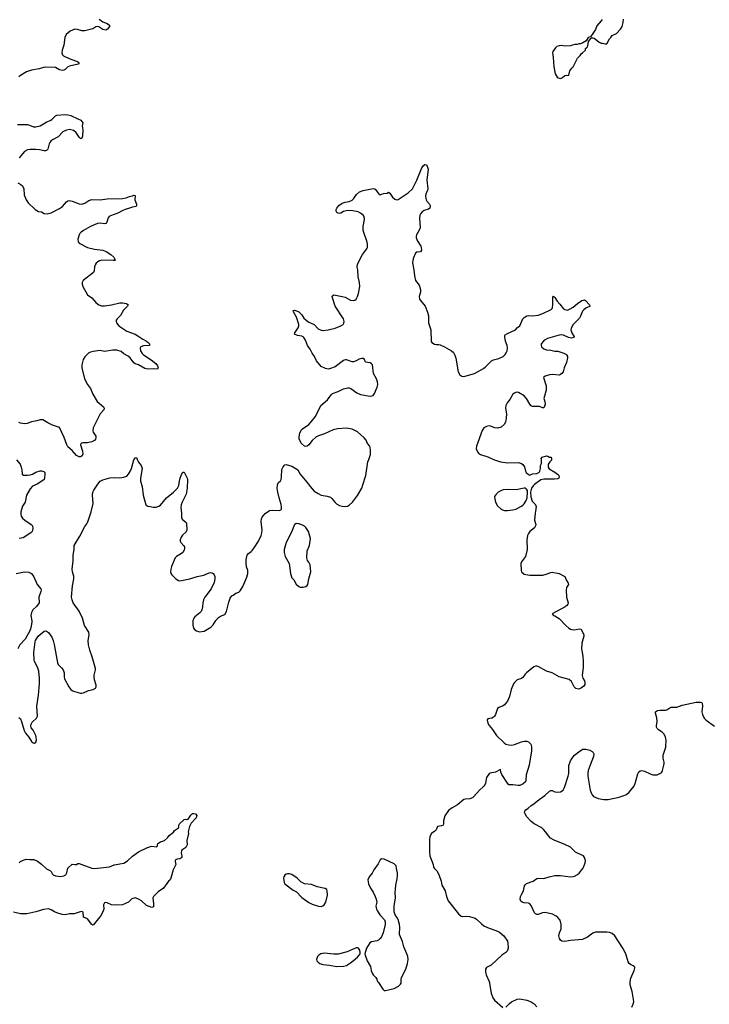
# Model space of a CAD drawing. Header units: inches. Extents: x 1678753 to 1858649, y 384643 to 522370.
# Tile 59 of 91: x 1766680 to 1776536, y 462209 to 476286. Entities that reach past the tile are written whole.
import ezdxf

# ---------------------------------------------------------------- set-up
doc = ezdxf.new("R2010")
doc.units = ezdxf.units.IN
doc.header["$MEASUREMENT"] = 0
for name, color, linetype in [('B7466', 7, 'Continuous'), ('B7467', 7, 'Continuous'), ('B7476', 7, 'Continuous'), ('B7477', 7, 'Continuous')]:
    doc.layers.add(name, color=color, linetype=linetype)

msp = doc.modelspace()

# ---------------------------------------------------------------- linework, layer by layer
at = {"layer": 'B7466', "color": 6}
for points, elevation in [([(1766635, 469995), (1766686, 469930), (1766702, 469890), (1766712, 469850), (1766715, 469790), (1766735, 469775), (1766790, 469773), (1766830, 469777), (1766864, 469790), (1766910, 469819), (1766970, 469837), (1766990, 469837), (1767025, 469825), (1767039, 469810), (1767040, 469790), (1767036, 469730), (1767029, 469710), (1766940, 469650), (1766865, 469615), (1766830, 469577), (1766776, 469490), (1766757, 469390), (1766720, 469330), (1766695, 469250), (1766695, 469210), (1766702, 469190), (1766721, 469161), (1766751, 469131), (1766845, 469070), (1766862, 469050), (1766868, 469010), (1766859, 468970), (1766838, 468950), (1766730, 468876), (1766670, 468870)], 400), ([(1766668, 466308), (1766690, 466288), (1766706, 466250), (1766745, 466125), (1766764, 466084), (1766810, 466028), (1766850, 465964), (1766870, 465947), (1766890, 465943), (1766910, 465956), (1766919, 465990), (1766917, 466030), (1766910, 466050), (1766870, 466126), (1766844, 466164), (1766838, 466190), (1766844, 466216), (1766858, 466242), (1766918, 466302), (1766932, 466328), (1766927, 466473), (1766948, 466630), (1766963, 466790), (1766962, 466870), (1766952, 466970), (1766936, 467030), (1766890, 467110), (1766885, 467130), (1766883, 467237), (1766899, 467390), (1766906, 467410), (1766942, 467470), (1766970, 467498), (1767030, 467544), (1767050, 467547), (1767064, 467544), (1767090, 467526), (1767137, 467457), (1767157, 467410), (1767173, 467353), (1767218, 467090), (1767230, 467068), (1767279, 467019), (1767302, 466990), (1767316, 466950), (1767317, 466890), (1767322, 466862), (1767380, 466750), (1767410, 466710), (1767430, 466694), (1767450, 466685), (1767550, 466657), (1767570, 466657), (1767590, 466661), (1767663, 466697), (1767730, 466710), (1767761, 466730), (1767772, 466750), (1767773, 466770), (1767749, 466850), (1767742, 466890), (1767744, 466916), (1767764, 466990), (1767764, 467010), (1767717, 467177), (1767681, 467270), (1767661, 467350), (1767657, 467410), (1767675, 467490), (1767670, 467530), (1767606, 467626), (1767578, 467730), (1767530, 467830), (1767444, 467950), (1767428, 467990), (1767422, 468030), (1767433, 468190), (1767455, 468290), (1767452, 468330), (1767435, 468390), (1767432, 468430), (1767442, 468550), (1767443, 468630), (1767456, 468710), (1767459, 468770), (1767538, 468902), (1767610, 469040), (1767640, 469080), (1767654, 469106), (1767699, 469250), (1767729, 469369), (1767721, 469490), (1767727, 469533), (1767740, 469560), (1767796, 469644), (1767832, 469688), (1767870, 469708), (1767966, 469734), (1768030, 469740), (1768110, 469738), (1768170, 469747), (1768210, 469762), (1768234, 469786), (1768264, 469836), (1768277, 469870), (1768310, 469992), (1768316, 470000)], 400), ([(1768361, 470000), (1768379, 469959), (1768414, 469910), (1768428, 469870), (1768408, 469732), (1768408, 469690), (1768430, 469610), (1768445, 469490), (1768483, 469350), (1768510, 469332), (1768544, 469324), (1768590, 469317), (1768630, 469318), (1768670, 469330), (1768690, 469346), (1768776, 469450), (1768876, 469530), (1768935, 469590), (1768953, 469627), (1768970, 469719), (1768990, 469783), (1769010, 469819), (1769030, 469819), (1769075, 469730), (1769080, 469710), (1769075, 469590), (1769058, 469502), (1769002, 469390), (1768989, 469350), (1768985, 469310), (1768994, 469230), (1768991, 469170), (1769003, 469143), (1769057, 469097), (1769065, 469085), (1769067, 468993), (1769057, 468963), (1769006, 468914), (1768989, 468890), (1768972, 468850), (1768972, 468830), (1768982, 468810), (1769025, 468765), (1769034, 468750), (1769037, 468730), (1769030, 468701), (1769010, 468670), (1768977, 468643), (1768922, 468610), (1768904, 468590), (1768851, 468470), (1768841, 468430), (1768837, 468390), (1768842, 468370), (1768856, 468350), (1768910, 468294), (1768948, 468268), (1768970, 468264), (1769110, 468290), (1769216, 468324), (1769310, 468343), (1769390, 468380), (1769410, 468383), (1769430, 468377), (1769447, 468367), (1769458, 468350), (1769467, 468327), (1769470, 468290), (1769459, 468241), (1769416, 468150), (1769328, 468030), (1769305, 467990), (1769295, 467950), (1769293, 467890), (1769284, 467850), (1769273, 467827), (1769254, 467806), (1769183, 467750), (1769170, 467730), (1769155, 467690), (1769153, 467630), (1769166, 467586), (1769183, 467563), (1769207, 467547), (1769250, 467535), (1769283, 467537), (1769314, 467546), (1769410, 467602), (1769445, 467635), (1769484, 467696), (1769523, 467737), (1769550, 467757), (1769610, 467782), (1769635, 467825), (1769670, 467960), (1769690, 468015), (1769710, 468050), (1769730, 468058), (1769770, 468086), (1769810, 468099), (1769830, 468119), (1769870, 468180), (1769925, 468315), (1769940, 468370), (1769939, 468410), (1769923, 468463), (1769915, 468515), (1769916, 468570), (1769924, 468610), (1769930, 468630), (1769950, 468653), (1769990, 468684), (1770000, 468698)], 400), ([(1766630, 468368), (1766750, 468393), (1766810, 468385), (1766847, 468367), (1766880, 468320), (1766931, 468211), (1766980, 468150), (1766986, 468130), (1766984, 468110), (1766954, 468030), (1766958, 467950), (1766922, 467898), (1766868, 467850), (1766848, 467810), (1766841, 467770), (1766854, 467690), (1766853, 467670), (1766838, 467590), (1766826, 467550), (1766757, 467430), (1766681, 467350), (1766653, 467290)], 400), ([(1766670, 464232), (1766691, 464250), (1766730, 464272), (1766770, 464282), (1766823, 464277), (1766881, 464281), (1766934, 464254), (1766990, 464214), (1767064, 464144), (1767118, 464118), (1767129, 464109), (1767148, 464070), (1767159, 464059), (1767190, 464047), (1767270, 464037), (1767310, 464044), (1767338, 464062), (1767354, 464090), (1767370, 464156), (1767430, 464213), (1767470, 464208), (1767490, 464210), (1767510, 464220), (1767530, 464221), (1767570, 464210), (1767710, 464157), (1767750, 464150), (1767965, 464175), (1768030, 464202), (1768170, 464226), (1768221, 464259), (1768290, 464327), (1768376, 464390), (1768505, 464450), (1768550, 464465), (1768570, 464470), (1768630, 464460), (1768649, 464470), (1768649, 464490), (1768655, 464510), (1768690, 464531), (1768750, 464551), (1768790, 464587), (1768816, 464624), (1768877, 464670), (1768890, 464692), (1768948, 464730), (1768954, 464746), (1768953, 464770), (1768962, 464790), (1769029, 464851), (1769050, 464856), (1769070, 464851), (1769090, 464858), (1769126, 464914), (1769150, 464935), (1769170, 464939), (1769193, 464933), (1769211, 464910), (1769203, 464877), (1769130, 464798), (1769107, 464750), (1769087, 464673), (1769091, 464650), (1769068, 464552), (1769073, 464490), (1769055, 464450), (1769010, 464424), (1768993, 464407), (1768989, 464370), (1768999, 464330), (1768996, 464310), (1768970, 464290), (1768930, 464286), (1768902, 464270), (1768900, 464250), (1768910, 464210), (1768875, 464130), (1768842, 464010), (1768828, 463990), (1768807, 463970), (1768733, 463870), (1768661, 463819), (1768593, 463750), (1768585, 463730), (1768593, 463647), (1768594, 463610), (1768590, 463602), (1768570, 463593), (1768490, 463621), (1768423, 463690), (1768370, 463718), (1768330, 463729), (1768284, 463716), (1768234, 463670), (1768150, 463630), (1768070, 463628), (1767990, 463633), (1767930, 463658), (1767910, 463663), (1767890, 463659), (1767876, 463630), (1767880, 463570), (1767870, 463529), (1767837, 463470), (1767804, 463436), (1767730, 463339), (1767710, 463350), (1767651, 463431), (1767594, 463454), (1767586, 463526), (1767570, 463536), (1767530, 463528), (1767459, 463501), (1767390, 463500), (1767330, 463487), (1767288, 463492), (1767210, 463516), (1767179, 463530), (1767130, 463561), (1767090, 463572), (1767018, 463562), (1766910, 463530), (1766784, 463504), (1766690, 463500), (1766590, 463528)], 300)]:
    msp.add_lwpolyline(points, dxfattribs=dict(at, elevation=elevation))
at = {"layer": 'B7467', "color": 6, "elevation": 400}
for points in [[(1767816, 476296), (1767870, 476255), (1767931, 476230), (1767962, 476210), (1767962, 476190), (1767936, 476150), (1767910, 476138), (1767870, 476148), (1767810, 476184), (1767790, 476190), (1767770, 476183), (1767724, 476156), (1767610, 476129), (1767570, 476128), (1767507, 476147), (1767470, 476150), (1767399, 476121), (1767346, 476074), (1767323, 476030), (1767310, 475923), (1767285, 475850), (1767283, 475810), (1767289, 475790), (1767306, 475770), (1767333, 475753), (1767410, 475722), (1767507, 475690), (1767528, 475670), (1767516, 475650), (1767390, 475623), (1767368, 475612), (1767330, 475573), (1767310, 475564), (1767290, 475562), (1767250, 475570), (1767190, 475601), (1767052, 475608), (1767018, 475602), (1766958, 475582), (1766850, 475566), (1766778, 475542), (1766690, 475490), (1766669, 475470)], [(1766646, 474786), (1766790, 474786), (1766820, 474780), (1766876, 474756), (1766890, 474752), (1766910, 474754), (1766970, 474770), (1767070, 474827), (1767114, 474846), (1767139, 474861), (1767190, 474910), (1767210, 474923), (1767328, 474932), (1767370, 474927), (1767410, 474916), (1767513, 474870), (1767552, 474850), (1767570, 474830), (1767580, 474810), (1767574, 474770), (1767581, 474710), (1767578, 474622), (1767568, 474592), (1767550, 474585), (1767547, 474587), (1767530, 474605), (1767480, 474680), (1767450, 474704), (1767390, 474716), (1767350, 474709), (1767297, 474683), (1767228, 474612), (1767150, 474570), (1767125, 474550), (1767109, 474531), (1767099, 474510), (1767084, 474436), (1767065, 474415), (1767050, 474410), (1767030, 474410), (1766965, 474425), (1766910, 474431), (1766828, 474432), (1766790, 474426), (1766750, 474400), (1766671, 474309)], [(1766652, 473952), (1766696, 473930), (1766718, 473910), (1766737, 473870), (1766743, 473783), (1766772, 473710), (1766801, 473670), (1766900, 473570), (1766950, 473545), (1766990, 473537), (1767030, 473514), (1767072, 473512), (1767130, 473525), (1767250, 473587), (1767290, 473615), (1767350, 473681), (1767370, 473694), (1767390, 473700), (1767431, 473691), (1767530, 473653), (1767570, 473651), (1767610, 473665), (1767670, 473702), (1767710, 473717), (1767830, 473709), (1767930, 473727), (1768150, 473730), (1768201, 473739), (1768250, 473759), (1768293, 473767), (1768310, 473776), (1768332, 473772), (1768325, 473710), (1768349, 473650), (1768351, 473629), (1768343, 473617), (1768290, 473606), (1768235, 473585), (1768188, 473572), (1768146, 473554), (1768082, 473518), (1767976, 473484), (1767957, 473470), (1767945, 473455), (1767927, 473390), (1767910, 473370), (1767890, 473368), (1767830, 473377), (1767790, 473373), (1767690, 473330), (1767590, 473274), (1767558, 473250), (1767540, 473230), (1767530, 473209), (1767513, 473150), (1767517, 473110), (1767532, 473090), (1767650, 473029), (1767750, 473004), (1767870, 472990), (1767914, 472974), (1767983, 472930), (1768023, 472890), (1768036, 472870), (1768042, 472850), (1768036, 472844), (1768018, 472842), (1767854, 472846), (1767822, 472838), (1767795, 472825), (1767773, 472807), (1767757, 472783), (1767749, 472751), (1767746, 472694), (1767734, 472670), (1767585, 472555), (1767573, 472530), (1767573, 472507), (1767582, 472470), (1767650, 472354), (1767711, 472311), (1767770, 472241), (1767813, 472210), (1767850, 472197), (1767890, 472195), (1767991, 472209), (1768110, 472238), (1768150, 472240), (1768207, 472230), (1768230, 472211), (1768220, 472190), (1768165, 472135), (1768121, 472059), (1768073, 472010), (1768060, 471990), (1768058, 471970), (1768065, 471950), (1768096, 471910), (1768212, 471832), (1768330, 471790), (1768370, 471768), (1768438, 471718), (1768492, 471690), (1768517, 471670), (1768534, 471650), (1768536, 471630), (1768450, 471621), (1768410, 471610), (1768401, 471590), (1768408, 471550), (1768430, 471515), (1768450, 471496), (1768561, 471421), (1768625, 471370), (1768650, 471336), (1768661, 471310), (1768650, 471289), (1768590, 471296), (1768508, 471288), (1768470, 471298), (1768378, 471350), (1768330, 471367), (1768310, 471381), (1768258, 471450), (1768230, 471477), (1768170, 471511), (1768130, 471540), (1768070, 471559), (1768010, 471559), (1767890, 471543), (1767830, 471555), (1767730, 471544), (1767690, 471532), (1767670, 471522), (1767610, 471464), (1767587, 471430), (1767567, 471350), (1767569, 471310), (1767607, 471150), (1767650, 471070), (1767690, 471012), (1767724, 470930), (1767789, 470829), (1767879, 470750), (1767889, 470730), (1767884, 470710), (1767829, 470651), (1767798, 470582), (1767747, 470490), (1767732, 470450), (1767726, 470410), (1767732, 470390), (1767766, 470330), (1767770, 470310), (1767765, 470290), (1767747, 470270), (1767710, 470249), (1767650, 470238), (1767584, 470236), (1767554, 470226), (1767551, 470209), (1767577, 470117), (1767582, 470078), (1767572, 470050), (1767550, 470036), (1767530, 470035), (1767490, 470055), (1767430, 470127), (1767370, 470178), (1767352, 470210), (1767314, 470314), (1767250, 470455), (1767150, 470491), (1767081, 470521), (1767010, 470564), (1766970, 470567), (1766923, 470550), (1766850, 470536), (1766786, 470514), (1766750, 470508), (1766690, 470518), (1766668, 470528)], [(1768316, 470000), (1768330, 470020), (1768350, 470025), (1768361, 470000)]]:
    msp.add_lwpolyline(points, dxfattribs=at)
at = {"layer": 'B7476', "color": 6, "elevation": 400}
for points in [[(1770000, 468698), (1770030, 468737), (1770093, 468830), (1770130, 468910), (1770142, 468950), (1770147, 468990), (1770131, 469110), (1770138, 469150), (1770147, 469173), (1770163, 469197), (1770190, 469225), (1770250, 469267), (1770290, 469276), (1770390, 469270), (1770410, 469277), (1770421, 469290), (1770423, 469317), (1770417, 469357), (1770386, 469450), (1770367, 469533), (1770361, 469590), (1770365, 469635), (1770376, 469664), (1770409, 469691), (1770417, 469710), (1770422, 469750), (1770424, 469856), (1770445, 469895), (1770470, 469923), (1770490, 469928), (1770570, 469905), (1770642, 469862), (1770655, 469850), (1770690, 469790), (1770735, 469730), (1770807, 469647), (1770830, 469610), (1770890, 469544), (1770945, 469510), (1770990, 469490), (1771076, 469476), (1771120, 469460), (1771142, 469442), (1771190, 469382), (1771210, 469365), (1771250, 469342), (1771290, 469331), (1771330, 469328), (1771367, 469333), (1771390, 469345), (1771437, 469390), (1771510, 469482), (1771571, 469590), (1771586, 469634), (1771625, 469770), (1771655, 469965), (1771668, 470000)], [(1774282, 470000), (1774282, 469990), (1774255, 469965), (1774231, 469930), (1774232, 469890), (1774247, 469867), (1774330, 469819), (1774366, 469790), (1774385, 469770), (1774392, 469750), (1774386, 469730), (1774370, 469723), (1774323, 469717), (1774170, 469718), (1774130, 469708), (1774039, 469641), (1774018, 469622), (1773993, 469587), (1773979, 469530), (1773984, 469464), (1774004, 469404), (1774043, 469363), (1774060, 469330), (1774058, 469290), (1774046, 469230), (1774040, 469130), (1774055, 469070), (1774054, 469050), (1774038, 469022), (1773970, 468969), (1773950, 468941), (1773936, 468910), (1773926, 468850), (1773932, 468710), (1773909, 468611), (1773850, 468533), (1773840, 468510), (1773846, 468410), (1773854, 468390), (1773890, 468360), (1773912, 468352), (1773970, 468342), (1774155, 468345), (1774203, 468357), (1774270, 468384), (1774290, 468386), (1774390, 468366), (1774470, 468327), (1774483, 468303), (1774493, 468270), (1774520, 468230), (1774523, 468210), (1774493, 468170), (1774488, 468130), (1774497, 468030), (1774517, 467950), (1774513, 467930), (1774499, 467910), (1774475, 467890), (1774291, 467790), (1774311, 467770), (1774330, 467764), (1774390, 467724), (1774485, 467625), (1774530, 467585), (1774554, 467574), (1774590, 467565), (1774634, 467566), (1774675, 467575), (1774705, 467570), (1774745, 467490), (1774744, 467470), (1774715, 467370), (1774710, 467290), (1774727, 467187), (1774732, 467108), (1774732, 467028), (1774721, 466910), (1774730, 466870), (1774752, 466832), (1774758, 466810), (1774757, 466783), (1774743, 466757), (1774710, 466732), (1774670, 466715), (1774630, 466725), (1774606, 466746), (1774565, 466825), (1774533, 466853), (1774390, 466890), (1774290, 466948), (1774210, 466971), (1774090, 467039), (1774070, 467045), (1774050, 467044), (1774030, 467035), (1773924, 466950), (1773903, 466930), (1773870, 466881), (1773854, 466866), (1773790, 466846), (1773750, 466810), (1773737, 466790), (1773706, 466710), (1773680, 466610), (1773650, 466545), (1773630, 466514), (1773610, 466492), (1773590, 466478), (1773530, 466453), (1773510, 466437), (1773480, 466350), (1773468, 466330), (1773450, 466313), (1773430, 466302), (1773371, 466290), (1773362, 466278), (1773359, 466270), (1773370, 466227), (1773390, 466196), (1773439, 466139), (1773494, 466050), (1773606, 465946), (1773630, 465929), (1773670, 465917), (1773710, 465914), (1773750, 465923), (1773850, 465960), (1773890, 465970), (1773930, 465973), (1773950, 465963), (1773984, 465930), (1773995, 465890), (1773995, 465835), (1773961, 465630), (1773920, 465490), (1773916, 465410), (1773910, 465390), (1773877, 465363), (1773830, 465338), (1773805, 465335), (1773730, 465346), (1773670, 465345), (1773650, 465369), (1773573, 465493), (1773556, 465530), (1773550, 465566), (1773482, 465530), (1773405, 465515), (1773390, 465505), (1773370, 465481), (1773353, 465450), (1773335, 465370), (1773316, 465330), (1773304, 465316), (1773250, 465270), (1773170, 465178), (1773150, 465161), (1773113, 465147), (1773050, 465143), (1773030, 465137), (1772938, 465062), (1772862, 465018), (1772810, 464980), (1772757, 464903), (1772738, 464830), (1772736, 464790), (1772731, 464770), (1772710, 464760), (1772650, 464749), (1772630, 464703), (1772615, 464685), (1772567, 464650), (1772544, 464610), (1772539, 464561), (1772537, 464390), (1772542, 464330), (1772587, 464210), (1772595, 464170), (1772608, 464150), (1772647, 464110), (1772677, 464050), (1772705, 463970), (1772713, 463910), (1772760, 463830), (1772778, 463750), (1772804, 463690), (1772950, 463504), (1772988, 463468), (1773010, 463463), (1773070, 463468), (1773110, 463465), (1773190, 463440), (1773210, 463427), (1773278, 463358), (1773312, 463332), (1773367, 463307), (1773510, 463255), (1773539, 463239), (1773597, 463190), (1773652, 463110), (1773658, 463090), (1773659, 463010), (1773647, 462970), (1773630, 462950), (1773570, 462910), (1773420, 462770), (1773350, 462735), (1773336, 462710), (1773336, 462670), (1773346, 462630), (1773390, 462536), (1773419, 462370), (1773443, 462303), (1773466, 462266), (1773585, 462165)], [(1773451, 470000), (1773550, 469964), (1773650, 469949), (1773810, 469953), (1773850, 469943), (1773870, 469927), (1773893, 469893), (1773910, 469830), (1773920, 469810), (1773950, 469783), (1773970, 469775), (1774007, 469793), (1774070, 469796), (1774101, 469810), (1774110, 469821), (1774116, 469830), (1774124, 469870), (1774125, 469910), (1774138, 469942), (1774136, 470000)], [(1775428, 462170), (1775453, 462227), (1775456, 462250), (1775435, 462390), (1775407, 462487), (1775404, 462530), (1775416, 462584), (1775462, 462690), (1775473, 462730), (1775470, 462738), (1775464, 462750), (1775450, 462761), (1775410, 462776), (1775390, 462794), (1775378, 462818), (1775342, 462930), (1775301, 463010), (1775185, 463190), (1775150, 463221), (1775110, 463235), (1775070, 463239), (1774910, 463239), (1774870, 463227), (1774793, 463167), (1774725, 463135), (1774550, 463121), (1774470, 463107), (1774430, 463110), (1774408, 463128), (1774394, 463150), (1774387, 463190), (1774393, 463230), (1774418, 463290), (1774421, 463310), (1774420, 463350), (1774403, 463410), (1774371, 463450), (1774346, 463470), (1774297, 463497), (1774190, 463521), (1774150, 463518), (1774090, 463495), (1774070, 463495), (1774050, 463504), (1774038, 463518), (1773990, 463622), (1773970, 463646), (1773950, 463653), (1773890, 463658), (1773860, 463670), (1773844, 463684), (1773834, 463710), (1773838, 463750), (1773850, 463780), (1773880, 463830), (1773897, 463904), (1773910, 463924), (1773925, 463935), (1774018, 463970), (1774070, 464006), (1774090, 464010), (1774170, 464009), (1774247, 464033), (1774330, 464050), (1774411, 464051), (1774550, 464033), (1774590, 464035), (1774610, 464042), (1774650, 464064), (1774675, 464085), (1774728, 464150), (1774743, 464177), (1774763, 464230), (1774767, 464267), (1774754, 464310), (1774736, 464330), (1774663, 464363), (1774626, 464386), (1774550, 464455), (1774473, 464493), (1774317, 464557), (1774266, 464586), (1774236, 464616), (1774200, 464670), (1774166, 464710), (1774142, 464730), (1774033, 464790), (1773990, 464824), (1773930, 464890), (1773903, 464930), (1773896, 464950), (1773899, 464970), (1773916, 464990), (1773948, 465012), (1773990, 465050), (1774030, 465074), (1774102, 465138), (1774187, 465193), (1774250, 465255), (1774270, 465264), (1774290, 465264), (1774330, 465247), (1774370, 465241), (1774410, 465247), (1774447, 465270), (1774467, 465310), (1774521, 465470), (1774528, 465510), (1774530, 465625), (1774551, 465690), (1774575, 465730), (1774611, 465770), (1774690, 465834), (1774730, 465855), (1774770, 465858), (1774830, 465843), (1774863, 465823), (1774875, 465810), (1774884, 465790), (1774880, 465750), (1774832, 465630), (1774807, 465550), (1774800, 465510), (1774801, 465470), (1774831, 465270), (1774846, 465230), (1774862, 465202), (1774882, 465182), (1774949, 465149), (1775030, 465135), (1775090, 465139), (1775250, 465169), (1775351, 465209), (1775390, 465242), (1775456, 465324), (1775475, 465365), (1775514, 465506), (1775530, 465533), (1775550, 465547), (1775570, 465550), (1775610, 465542), (1775690, 465503), (1775730, 465490), (1775789, 465491), (1775830, 465510), (1775856, 465530), (1775869, 465551), (1775891, 465649), (1775892, 465670), (1775877, 465730), (1775875, 465770), (1775917, 465883), (1775920, 465990), (1775912, 466030), (1775891, 466071), (1775861, 466101), (1775810, 466132), (1775792, 466150), (1775783, 466170), (1775782, 466190), (1775791, 466250), (1775785, 466305), (1775767, 466370), (1775768, 466392), (1775795, 466410), (1775830, 466416), (1775910, 466414), (1775930, 466419), (1775970, 466448), (1775990, 466456), (1776070, 466458), (1776150, 466484), (1776350, 466530), (1776410, 466530), (1776430, 466523), (1776435, 466515), (1776441, 466470), (1776429, 466390), (1776432, 466370), (1776437, 466350), (1776462, 466302), (1776490, 466270), (1776610, 466185)], [(1773630, 462166), (1773679, 462221), (1773710, 462246), (1773790, 462282), (1773830, 462285), (1773930, 462268), (1773990, 462244), (1774034, 462214), (1774071, 462171)]]:
    msp.add_lwpolyline(points, dxfattribs=at)
for points in [[(1773890, 469590), (1773775, 469565), (1773650, 469569), (1773590, 469562), (1773565, 469555), (1773520, 469530), (1773479, 469490), (1773468, 469470), (1773469, 469430), (1773481, 469390), (1773510, 469335), (1773560, 469290), (1773579, 469279), (1773610, 469269), (1773650, 469269), (1773730, 469279), (1773770, 469289), (1773850, 469332), (1773870, 469345), (1773890, 469365), (1773918, 469410), (1773931, 469450), (1773939, 469530), (1773936, 469556), (1773920, 469580), (1773910, 469587)], [(1770630, 469082), (1770610, 469070), (1770602, 469058), (1770570, 468970), (1770490, 468812), (1770461, 468710), (1770461, 468670), (1770475, 468610), (1770531, 468510), (1770552, 468370), (1770570, 468308), (1770596, 468276), (1770630, 468217), (1770670, 468182), (1770690, 468173), (1770709, 468171), (1770730, 468171), (1770770, 468181), (1770790, 468195), (1770797, 468210), (1770811, 468290), (1770840, 468390), (1770832, 468490), (1770813, 468530), (1770794, 468554), (1770785, 468590), (1770789, 468690), (1770820, 468770), (1770834, 468870), (1770807, 468970), (1770770, 469025), (1770750, 469044), (1770710, 469065), (1770670, 469079)], [(1771851, 464289), (1771830, 464274), (1771802, 464218), (1771741, 464130), (1771716, 464084), (1771673, 464030), (1771655, 463990), (1771667, 463930), (1771693, 463870), (1771730, 463810), (1771760, 463750), (1771775, 463710), (1771782, 463670), (1771771, 463610), (1771779, 463570), (1771788, 463550), (1771828, 463490), (1771895, 463415), (1771903, 463390), (1771901, 463350), (1771874, 463230), (1771850, 463174), (1771834, 463150), (1771810, 463124), (1771790, 463115), (1771710, 463102), (1771683, 463090), (1771636, 463010), (1771615, 462930), (1771617, 462910), (1771645, 462830), (1771692, 462750), (1771703, 462690), (1771716, 462656), (1771734, 462630), (1771770, 462590), (1771783, 462570), (1771794, 462534), (1771810, 462521), (1771870, 462426), (1771890, 462406), (1771910, 462404), (1772030, 462435), (1772092, 462470), (1772123, 462497), (1772131, 462510), (1772132, 462570), (1772137, 462590), (1772199, 462710), (1772223, 462790), (1772230, 462850), (1772226, 462890), (1772215, 462930), (1772172, 463030), (1772149, 463109), (1772110, 463206), (1772113, 463313), (1772109, 463350), (1772090, 463419), (1772080, 463440), (1772044, 463490), (1772033, 463530), (1772034, 463610), (1772051, 463730), (1772044, 463810), (1772053, 463850), (1772054, 463914), (1772076, 464004), (1772080, 464050), (1772078, 464090), (1772063, 464150), (1772059, 464190), (1772030, 464218), (1771890, 464285)], [(1770535, 464075), (1770505, 464075), (1770489, 464071), (1770467, 464053), (1770454, 464030), (1770452, 464010), (1770460, 463950), (1770470, 463930), (1770590, 463843), (1770637, 463817), (1770710, 463734), (1770810, 463665), (1770861, 463641), (1770950, 463613), (1770990, 463609), (1771010, 463615), (1771030, 463630), (1771054, 463670), (1771078, 463770), (1771075, 463830), (1771069, 463850), (1771045, 463865), (1770930, 463890), (1770850, 463923), (1770750, 463932), (1770700, 463960), (1770645, 464010), (1770567, 464067)], [(1771510, 463017), (1771490, 463016), (1771360, 462960), (1771230, 462928), (1771170, 462926), (1771030, 462942), (1770986, 462930), (1770954, 462910), (1770935, 462890), (1770921, 462850), (1770926, 462830), (1770946, 462810), (1770971, 462790), (1771010, 462776), (1771110, 462770), (1771210, 462750), (1771310, 462752), (1771350, 462765), (1771410, 462800), (1771450, 462837), (1771510, 462881), (1771533, 462910), (1771544, 462930), (1771547, 462950), (1771541, 462981), (1771524, 463010)]]:
    msp.add_lwpolyline(points, close=True, dxfattribs=at)
at = {"layer": 'B7477', "color": 6}
for points, elevation in [([(1775003, 476290), (1774992, 476268), (1774930, 476196), (1774910, 476144), (1774873, 476087), (1774837, 476043), (1774807, 476030), (1774777, 475983), (1774730, 475955), (1774697, 475943), (1774670, 475942), (1774647, 475933), (1774614, 475930), (1774547, 475913), (1774471, 475909), (1774430, 475915), (1774390, 475912), (1774357, 475903), (1774336, 475884), (1774299, 475830), (1774293, 475810), (1774306, 475746), (1774314, 475610), (1774333, 475513), (1774363, 475463), (1774375, 475455), (1774410, 475446), (1774439, 475461), (1774470, 475486), (1774490, 475491), (1774514, 475486), (1774528, 475492), (1774545, 475555), (1774570, 475594), (1774589, 475611), (1774650, 475734), (1774690, 475774), (1774703, 475797), (1774726, 475810), (1774766, 475850), (1774768, 475872), (1774790, 475894), (1774798, 475910), (1774808, 475972), (1774841, 476019), (1774854, 476026), (1774870, 476027), (1774890, 476021), (1774910, 476010), (1774964, 475964), (1774990, 475951), (1775011, 475951), (1775050, 475941), (1775070, 475942), (1775109, 476011), (1775130, 476032), (1775150, 476062), (1775209, 476091), (1775268, 476150), (1775289, 476191), (1775307, 476247), (1775310, 476294)], 500), ([(1771668, 470000), (1771692, 470070), (1771696, 470130), (1771691, 470171), (1771683, 470190), (1771650, 470229), (1771630, 470275), (1771602, 470310), (1771510, 470394), (1771433, 470433), (1771350, 470447), (1771224, 470436), (1771158, 470422), (1771036, 470364), (1770950, 470336), (1770910, 470318), (1770859, 470270), (1770810, 470206), (1770790, 470188), (1770770, 470182), (1770748, 470188), (1770708, 470228), (1770676, 470290), (1770676, 470324), (1770684, 470376), (1770703, 470417), (1770723, 470437), (1770810, 470500), (1770845, 470535), (1770908, 470612), (1770985, 470770), (1771079, 470850), (1771130, 470924), (1771150, 470943), (1771230, 470970), (1771310, 471009), (1771370, 471025), (1771390, 471022), (1771412, 471012), (1771497, 470950), (1771550, 470926), (1771690, 470904), (1771714, 470906), (1771730, 470915), (1771750, 470944), (1771790, 471030), (1771799, 471070), (1771793, 471110), (1771779, 471150), (1771737, 471230), (1771720, 471350), (1771707, 471367), (1771690, 471378), (1771621, 471390), (1771606, 471430), (1771590, 471440), (1771570, 471440), (1771530, 471432), (1771491, 471409), (1771450, 471394), (1771430, 471394), (1771350, 471423), (1771330, 471424), (1771306, 471414), (1771190, 471324), (1771110, 471292), (1771090, 471291), (1771050, 471299), (1770990, 471330), (1770920, 471410), (1770895, 471470), (1770859, 471519), (1770830, 471577), (1770793, 471630), (1770765, 471705), (1770743, 471743), (1770730, 471754), (1770710, 471762), (1770652, 471772), (1770606, 471790), (1770609, 471791), (1770612, 471810), (1770661, 471879), (1770670, 471910), (1770668, 471930), (1770634, 472034), (1770592, 472110), (1770587, 472130), (1770610, 472134), (1770670, 472111), (1770710, 472067), (1770741, 472021), (1770772, 471990), (1770810, 471962), (1770887, 471927), (1770948, 471868), (1770990, 471846), (1771016, 471844), (1771090, 471851), (1771190, 471876), (1771270, 471910), (1771302, 471930), (1771312, 471948), (1771316, 471970), (1771308, 472010), (1771189, 472190), (1771150, 472310), (1771148, 472332), (1771170, 472350), (1771290, 472328), (1771330, 472317), (1771410, 472278), (1771450, 472269), (1771470, 472276), (1771490, 472292), (1771509, 472330), (1771521, 472370), (1771541, 472470), (1771538, 472530), (1771517, 472610), (1771512, 472710), (1771503, 472750), (1771506, 472790), (1771577, 472930), (1771642, 473010), (1771651, 473030), (1771653, 473070), (1771646, 473106), (1771590, 473270), (1771589, 473331), (1771607, 473430), (1771601, 473470), (1771589, 473489), (1771550, 473521), (1771517, 473537), (1771419, 473559), (1771347, 473553), (1771310, 473542), (1771270, 473520), (1771250, 473514), (1771230, 473518), (1771214, 473530), (1771203, 473550), (1771205, 473570), (1771214, 473590), (1771243, 473630), (1771290, 473663), (1771330, 473677), (1771390, 473687), (1771430, 473705), (1771453, 473727), (1771492, 473788), (1771536, 473824), (1771590, 473844), (1771730, 473873), (1771750, 473870), (1771761, 473861), (1771810, 473799), (1771830, 473781), (1771880, 473800), (1771930, 473806), (1771950, 473818), (1771970, 473806), (1772010, 473750), (1772041, 473721), (1772070, 473710), (1772090, 473716), (1772230, 473810), (1772292, 473868), (1772355, 473990), (1772426, 474170), (1772450, 474203), (1772470, 474218), (1772490, 474211), (1772503, 474190), (1772516, 474150), (1772500, 473990), (1772513, 473870), (1772510, 473850), (1772485, 473790), (1772482, 473770), (1772485, 473730), (1772488, 473710), (1772497, 473690), (1772539, 473650), (1772547, 473630), (1772547, 473610), (1772541, 473590), (1772524, 473576), (1772462, 473558), (1772430, 473541), (1772408, 473512), (1772397, 473490), (1772394, 473450), (1772402, 473310), (1772390, 473279), (1772350, 473210), (1772347, 473190), (1772348, 473170), (1772361, 473130), (1772413, 473050), (1772420, 473030), (1772422, 472990), (1772410, 472967), (1772356, 472964), (1772335, 472950), (1772303, 472870), (1772296, 472810), (1772315, 472710), (1772323, 472623), (1772339, 472559), (1772390, 472490), (1772407, 472430), (1772407, 472390), (1772390, 472330), (1772396, 472290), (1772406, 472270), (1772476, 472190), (1772510, 472106), (1772521, 472050), (1772525, 471950), (1772557, 471850), (1772563, 471683), (1772571, 471670), (1772610, 471646), (1772630, 471640), (1772670, 471642), (1772690, 471637), (1772750, 471609), (1772853, 471553), (1772879, 471530), (1772899, 471490), (1772913, 471447), (1772947, 471250), (1772970, 471210), (1772999, 471190), (1773030, 471187), (1773181, 471230), (1773225, 471250), (1773310, 471300), (1773337, 471323), (1773422, 471410), (1773450, 471422), (1773530, 471443), (1773590, 471472), (1773619, 471501), (1773635, 471525), (1773646, 471550), (1773653, 471590), (1773646, 471630), (1773625, 471690), (1773612, 471750), (1773612, 471770), (1773620, 471780), (1773650, 471801), (1773765, 471850), (1773796, 471884), (1773830, 471911), (1773872, 472008), (1773890, 472026), (1773928, 472052), (1773950, 472055), (1774010, 472050), (1774090, 472061), (1774156, 472084), (1774276, 472144), (1774290, 472157), (1774295, 472170), (1774301, 472210), (1774298, 472302), (1774301, 472319), (1774310, 472331), (1774330, 472314), (1774362, 472262), (1774400, 472220), (1774450, 472151), (1774470, 472141), (1774510, 472135), (1774549, 472150), (1774590, 472178), (1774650, 472230), (1774715, 472270), (1774737, 472277), (1774750, 472279), (1774765, 472270), (1774822, 472210), (1774832, 472190), (1774770, 472162), (1774741, 472139), (1774723, 472117), (1774695, 472045), (1774680, 472020), (1774592, 471930), (1774570, 471896), (1774560, 471870), (1774559, 471850), (1774570, 471810), (1774603, 471750), (1774598, 471742), (1774567, 471733), (1774524, 471744), (1774450, 471775), (1774419, 471779), (1774390, 471776), (1774225, 471730), (1774188, 471710), (1774164, 471690), (1774135, 471650), (1774131, 471630), (1774136, 471610), (1774170, 471579), (1774210, 471567), (1774270, 471562), (1774330, 471548), (1774370, 471545), (1774459, 471519), (1774485, 471505), (1774495, 471495), (1774508, 471470), (1774511, 471451), (1774495, 471385), (1774460, 471310), (1774445, 471250), (1774430, 471228), (1774410, 471213), (1774390, 471206), (1774290, 471213), (1774250, 471209), (1774189, 471191), (1774166, 471170), (1774205, 471050), (1774203, 470990), (1774172, 470870), (1774186, 470826), (1774189, 470790), (1774181, 470759), (1774170, 470739), (1774150, 470739), (1774110, 470757), (1774010, 470755), (1773990, 470764), (1773970, 470789), (1773923, 470870), (1773889, 470910), (1773810, 470957), (1773780, 470960), (1773750, 470948), (1773730, 470930), (1773684, 470856), (1773647, 470810), (1773626, 470770), (1773622, 470730), (1773636, 470650), (1773635, 470590), (1773621, 470530), (1773603, 470497), (1773559, 470461), (1773515, 470445), (1773470, 470450), (1773410, 470475), (1773390, 470479), (1773350, 470471), (1773313, 470450), (1773290, 470413), (1773207, 470190), (1773206, 470150), (1773222, 470110), (1773237, 470090), (1773268, 470068), (1773370, 470036), (1773450, 470000), (1773451, 470000)], 400), ([(1774136, 470000), (1774135, 470010), (1774149, 470030), (1774210, 470051), (1774230, 470045), (1774250, 470032), (1774274, 470030), (1774282, 470010), (1774282, 470000)], 400)]:
    msp.add_lwpolyline(points, dxfattribs=dict(at, elevation=elevation))

doc.saveas('drawing.dxf')
